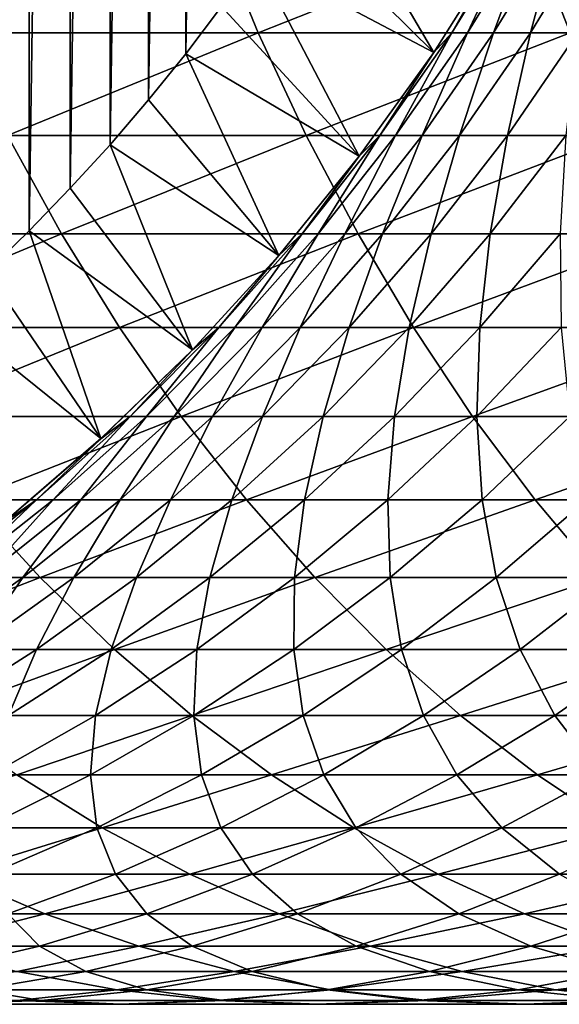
# Model space of a CAD drawing. Header units: metres. Extents: x -410 to 15, y -15 to 15.
# Tile 13 of 256: x -393.47 to -390.9, y -10.25 to -5.57. Entities that reach past the tile are written whole.
import ezdxf

# ---------------------------------------------------------------- set-up
doc = ezdxf.new("R2010")
doc.units = ezdxf.units.M
doc.layers.add('solid_508382', color=7, linetype='CONTINUOUS')

msp = doc.modelspace()

# ---------------------------------------------------------------- linework, layer by layer
at = {"layer": 'solid_508382'}
for points in [[(-393.628998, 6.774351, 95.374649), (-393.426971, 6.578511, 95.374649), (-393.623138, -6.768831, 95.374649)], [(-393.426971, 6.578511, 95.374649), (-393.421783, -6.573333, 95.374649), (-393.623138, -6.768831, 95.374649)], [(-393.426971, 6.578511, 95.374649), (-393.23111, 6.376801, 95.374649), (-393.421783, -6.573333, 95.374649)], [(-393.23111, 6.376801, 95.374649), (-393.22641, -6.371799, 95.374649), (-393.421783, -6.573333, 95.374649)], [(-393.23111, 6.376801, 95.374649), (-393.041351, 6.169188, 95.374649), (-393.22641, -6.371799, 95.374649)], [(-393.041351, 6.169188, 95.374649), (-393.037048, -6.164317, 95.374649), (-393.22641, -6.371799, 95.374649)], [(-393.041351, 6.169188, 95.374649), (-392.85788, 5.955812, 95.374649), (-393.037048, -6.164317, 95.374649)], [(-392.85788, 5.955812, 95.374649), (-392.854034, -5.951176, 95.374649), (-393.037048, -6.164317, 95.374649)], [(-392.85788, 5.955812, 95.374649), (-392.680664, 5.736642, 95.374649), (-392.854034, -5.951176, 95.374649)], [(-392.680664, 5.736642, 95.374649), (-392.677307, -5.732312, 95.374649), (-392.854034, -5.951176, 95.374649)], [(-392.680664, 5.736642, 95.374649), (-392.510101, 5.512059, 95.374649), (-392.677307, -5.732312, 95.374649)], [(-392.510101, 5.512059, 95.374649), (-392.507263, -5.508214, 95.374649), (-392.677307, -5.732312, 95.374649)], [(-391.498718, -5.726307, 96.32515), (-392.187531, -5.044495, 95.374649), (-392.038361, -4.805609, 95.374649)], [(-391.498718, -5.726307, 96.32515), (-392.038361, -4.805609, 95.374649), (-391.174622, -5.212965, 96.32515)], [(-391.498718, -5.726307, 96.32515), (-392.343903, -5.27879, 95.374649), (-392.187531, -5.044495, 95.374649)], [(-393.979462, -5.125, 148.507736), (-393.761841, -5.632467, 148.282745), (-392.54068, -5.125, 149.844406)], [(-393.761841, -5.632467, 148.282745), (-392.332275, -5.632467, 149.61084), (-392.54068, -5.125, 149.844406)], [(-392.54068, -5.125, 149.844406), (-392.332275, -5.632467, 149.61084), (-391.049347, -5.125, 151.122177)], [(-392.332275, -5.632467, 149.61084), (-390.850494, -5.632467, 150.880447), (-391.049347, -5.125, 151.122177)], [(-391.412811, -5.632467, 114.588326), (-391.100037, -5.125, 114.576241), (-391.338715, -5.632467, 115.849258)], [(-391.174316, -5.212444, 113.374649), (-391.100037, -5.125, 114.576241), (-391.412811, -5.632467, 114.588326)], [(-391.338715, -5.632467, 115.849258), (-391.026672, -5.125, 115.824615), (-391.213989, -5.632467, 117.106194)], [(-391.100037, -5.125, 114.576241), (-391.026672, -5.125, 115.824615), (-391.338715, -5.632467, 115.849258)], [(-391.213989, -5.632467, 117.106194), (-390.903198, -5.125, 117.069038), (-391.038879, -5.632467, 118.357109)], [(-391.026672, -5.125, 115.824615), (-390.903198, -5.125, 117.069038), (-391.213989, -5.632467, 117.106194)], [(-391.049347, -5.125, 151.122177), (-390.850494, -5.632467, 150.880447), (-389.507874, -5.125, 152.33902)], [(-391.038879, -5.632467, 118.357109), (-390.729828, -5.125, 118.307495), (-390.81369, -5.632467, 119.599976)], [(-390.903198, -5.125, 117.069038), (-390.729828, -5.125, 118.307495), (-391.038879, -5.632467, 118.357109)], [(-391.498718, -5.726307, 96.32515), (-391.174622, -5.212965, 96.32515), (-391.498596, -5.72613, 113.374649)], [(-391.498596, -5.72613, 113.374649), (-391.174316, -5.212444, 113.374649), (-391.412811, -5.632467, 114.588326)], [(-391.174622, -5.212965, 96.32515), (-391.174316, -5.212444, 113.374649), (-391.498596, -5.72613, 113.374649)], [(-391.85257, -6.219464, 96.32515), (-392.507263, -5.508214, 95.374649), (-392.343903, -5.27879, 95.374649)], [(-391.85257, -6.219464, 96.32515), (-392.343903, -5.27879, 95.374649), (-391.498718, -5.726307, 96.32515)], [(-391.85257, -6.219464, 96.32515), (-392.677307, -5.732312, 95.374649), (-392.507263, -5.508214, 95.374649)], [(-393.761841, -5.632467, 148.282745), (-393.524109, -6.120875, 148.036926), (-392.332275, -5.632467, 149.61084)], [(-393.524109, -6.120875, 148.036926), (-392.104584, -6.120875, 149.355667), (-392.332275, -5.632467, 149.61084)], [(-392.332275, -5.632467, 149.61084), (-392.104584, -6.120875, 149.355667), (-390.850494, -5.632467, 150.880447)], [(-392.104584, -6.120875, 149.355667), (-390.63324, -6.120875, 150.616318), (-390.850494, -5.632467, 150.880447)], [(-391.754547, -6.120875, 114.601524), (-391.412811, -5.632467, 114.588326), (-391.679626, -6.120875, 115.876175)], [(-391.498596, -5.72613, 113.374649), (-391.412811, -5.632467, 114.588326), (-391.754547, -6.120875, 114.601524)], [(-391.679626, -6.120875, 115.876175), (-391.338715, -5.632467, 115.849258), (-391.553558, -6.120875, 117.14679)], [(-391.412811, -5.632467, 114.588326), (-391.338715, -5.632467, 115.849258), (-391.679626, -6.120875, 115.876175)], [(-391.553558, -6.120875, 117.14679), (-391.213989, -5.632467, 117.106194), (-391.376556, -6.120875, 118.411308)], [(-391.338715, -5.632467, 115.849258), (-391.213989, -5.632467, 117.106194), (-391.553558, -6.120875, 117.14679)], [(-391.376556, -6.120875, 118.411308), (-391.038879, -5.632467, 118.357109), (-391.148895, -6.120875, 119.667702)], [(-391.213989, -5.632467, 117.106194), (-391.038879, -5.632467, 118.357109), (-391.376556, -6.120875, 118.411308)], [(-391.148895, -6.120875, 119.667702), (-390.81369, -5.632467, 119.599976), (-390.870941, -6.120875, 120.913933)], [(-391.038879, -5.632467, 118.357109), (-390.81369, -5.632467, 119.599976), (-391.148895, -6.120875, 119.667702)], [(-392.234955, -6.690789, 96.32515), (-392.854034, -5.951176, 95.374649), (-392.677307, -5.732312, 95.374649)], [(-392.234955, -6.690789, 96.32515), (-392.677307, -5.732312, 95.374649), (-391.85257, -6.219464, 96.32515)], [(-391.852753, -6.219701, 113.374649), (-391.498596, -5.72613, 113.374649), (-391.754547, -6.120875, 114.601524)], [(-391.498718, -5.726307, 96.32515), (-391.498596, -5.72613, 113.374649), (-391.852753, -6.219701, 113.374649)], [(-391.85257, -6.219464, 96.32515), (-391.498718, -5.726307, 96.32515), (-391.852753, -6.219701, 113.374649)], [(-392.234955, -6.690789, 96.32515), (-393.037048, -6.164317, 95.374649), (-392.854034, -5.951176, 95.374649)], [(-394.621918, -6.588573, 146.406937), (-393.266998, -6.588573, 147.771103), (-393.524109, -6.120875, 148.036926)], [(-393.524109, -6.120875, 148.036926), (-393.266998, -6.588573, 147.771103), (-392.104584, -6.120875, 149.355667)], [(-393.266998, -6.588573, 147.771103), (-391.858368, -6.588573, 149.079727), (-392.104584, -6.120875, 149.355667)], [(-392.124084, -6.588573, 114.615807), (-391.754547, -6.120875, 114.601524), (-392.048279, -6.588573, 115.905289)], [(-391.852753, -6.219701, 113.374649), (-391.754547, -6.120875, 114.601524), (-392.124084, -6.588573, 114.615807)], [(-392.104584, -6.120875, 149.355667), (-391.858368, -6.588573, 149.079727), (-390.63324, -6.120875, 150.616318)], [(-392.048279, -6.588573, 115.905289), (-391.679626, -6.120875, 115.876175), (-391.920746, -6.588573, 117.190681)], [(-391.754547, -6.120875, 114.601524), (-391.679626, -6.120875, 115.876175), (-392.048279, -6.588573, 115.905289)], [(-391.920746, -6.588573, 117.190681), (-391.553558, -6.120875, 117.14679), (-391.741699, -6.588573, 118.469925)], [(-391.679626, -6.120875, 115.876175), (-391.553558, -6.120875, 117.14679), (-391.920746, -6.588573, 117.190681)], [(-391.858368, -6.588573, 149.079727), (-390.398315, -6.588573, 150.330719), (-390.63324, -6.120875, 150.616318)], [(-391.741699, -6.588573, 118.469925), (-391.376556, -6.120875, 118.411308), (-391.511383, -6.588573, 119.740936)], [(-391.553558, -6.120875, 117.14679), (-391.376556, -6.120875, 118.411308), (-391.741699, -6.588573, 118.469925)], [(-391.511383, -6.588573, 119.740936), (-391.148895, -6.120875, 119.667702), (-391.230194, -6.588573, 121.001663)], [(-391.376556, -6.120875, 118.411308), (-391.148895, -6.120875, 119.667702), (-391.511383, -6.588573, 119.740936)], [(-391.230194, -6.588573, 121.001663), (-390.870941, -6.120875, 120.913933), (-390.89859, -6.588573, 122.250084)], [(-391.148895, -6.120875, 119.667702), (-390.870941, -6.120875, 120.913933), (-391.230194, -6.588573, 121.001663)], [(-392.644623, -7.138695, 96.32515), (-393.22641, -6.371799, 95.374649), (-393.037048, -6.164317, 95.374649)], [(-392.644623, -7.138695, 96.32515), (-393.037048, -6.164317, 95.374649), (-392.234955, -6.690789, 96.32515)], [(-392.235504, -6.691427, 113.374649), (-391.852753, -6.219701, 113.374649), (-392.124084, -6.588573, 114.615807)], [(-392.234955, -6.690789, 96.32515), (-391.852753, -6.219701, 113.374649), (-392.235504, -6.691427, 113.374649)], [(-392.234955, -6.690789, 96.32515), (-391.85257, -6.219464, 96.32515), (-391.852753, -6.219701, 113.374649)], [(-392.644623, -7.138695, 96.32515), (-393.421783, -6.573333, 95.374649), (-393.22641, -6.371799, 95.374649)], [(-394.621918, -6.588573, 146.406937), (-394.335144, -7.033977, 146.133316), (-393.266998, -6.588573, 147.771103)], [(-394.335144, -7.033977, 146.133316), (-392.991455, -7.033977, 147.486176), (-393.266998, -6.588573, 147.771103)], [(-393.080139, -7.561613, 96.32515), (-393.623138, -6.768831, 95.374649), (-393.421783, -6.573333, 95.374649)], [(-393.080139, -7.561613, 96.32515), (-393.421783, -6.573333, 95.374649), (-392.644623, -7.138695, 96.32515)], [(-393.266998, -6.588573, 147.771103), (-392.991455, -7.033977, 147.486176), (-391.858368, -6.588573, 149.079727)], [(-392.991455, -7.033977, 147.486176), (-391.594482, -7.033977, 148.783981), (-391.858368, -6.588573, 149.079727)], [(-392.520142, -7.033977, 114.631104), (-392.124084, -6.588573, 114.615807), (-392.44342, -7.033977, 115.936493)], [(-392.235504, -6.691427, 113.374649), (-392.124084, -6.588573, 114.615807), (-392.520142, -7.033977, 114.631104)], [(-392.44342, -7.033977, 115.936493), (-392.048279, -6.588573, 115.905289), (-392.314331, -7.033977, 117.237732)], [(-392.124084, -6.588573, 114.615807), (-392.048279, -6.588573, 115.905289), (-392.44342, -7.033977, 115.936493)], [(-392.314331, -7.033977, 117.237732), (-391.920746, -6.588573, 117.190681), (-392.133057, -7.033977, 118.532745)], [(-392.048279, -6.588573, 115.905289), (-391.920746, -6.588573, 117.190681), (-392.314331, -7.033977, 117.237732)], [(-392.133057, -7.033977, 118.532745), (-391.741699, -6.588573, 118.469925), (-391.899902, -7.033977, 119.819427)], [(-391.920746, -6.588573, 117.190681), (-391.741699, -6.588573, 118.469925), (-392.133057, -7.033977, 118.532745)], [(-391.899902, -7.033977, 119.819427), (-391.511383, -6.588573, 119.740936), (-391.615265, -7.033977, 121.095703)], [(-391.741699, -6.588573, 118.469925), (-391.511383, -6.588573, 119.740936), (-391.899902, -7.033977, 119.819427)], [(-391.858368, -6.588573, 149.079727), (-391.594482, -7.033977, 148.783981), (-390.398315, -6.588573, 150.330719)], [(-391.615265, -7.033977, 121.095703), (-391.230194, -6.588573, 121.001663), (-391.279572, -7.033977, 122.35952)], [(-391.511383, -6.588573, 119.740936), (-391.230194, -6.588573, 121.001663), (-391.615265, -7.033977, 121.095703)], [(-391.594482, -7.033977, 148.783981), (-390.146515, -7.033977, 150.024597), (-390.398315, -6.588573, 150.330719)], [(-391.279572, -7.033977, 122.35952), (-390.89859, -6.588573, 122.250084), (-390.893372, -7.033977, 123.608826)], [(-391.230194, -6.588573, 121.001663), (-390.89859, -6.588573, 122.250084), (-391.279572, -7.033977, 122.35952)], [(-392.645538, -7.139648, 113.374649), (-392.235504, -6.691427, 113.374649), (-392.520142, -7.033977, 114.631104)], [(-392.644623, -7.138695, 96.32515), (-392.235504, -6.691427, 113.374649), (-392.645538, -7.139648, 113.374649)], [(-392.644623, -7.138695, 96.32515), (-392.234955, -6.690789, 96.32515), (-392.235504, -6.691427, 113.374649)], [(-393.080139, -7.561613, 96.32515), (-393.830292, -6.958184, 95.374649), (-393.623138, -6.768831, 95.374649)], [(-393.539948, -7.958034, 96.32515), (-393.830292, -6.958184, 95.374649), (-393.080139, -7.561613, 96.32515)], [(-394.335144, -7.033977, 146.133316), (-394.03009, -7.45558, 145.842285), (-392.991455, -7.033977, 147.486176)], [(-394.03009, -7.45558, 145.842285), (-392.698334, -7.45558, 147.183121), (-392.991455, -7.033977, 147.486176)], [(-392.991455, -7.033977, 147.486176), (-392.698334, -7.45558, 147.183121), (-391.594482, -7.033977, 148.783981)], [(-392.941437, -7.45558, 114.647385), (-392.520142, -7.033977, 114.631104), (-392.863739, -7.45558, 115.969681)], [(-392.645538, -7.139648, 113.374649), (-392.520142, -7.033977, 114.631104), (-392.941437, -7.45558, 114.647385)], [(-392.863739, -7.45558, 115.969681), (-392.44342, -7.033977, 115.936493), (-392.732941, -7.45558, 117.287781)], [(-392.520142, -7.033977, 114.631104), (-392.44342, -7.033977, 115.936493), (-392.863739, -7.45558, 115.969681)], [(-392.732941, -7.45558, 117.287781), (-392.314331, -7.033977, 117.237732), (-392.549316, -7.45558, 118.599564)], [(-392.44342, -7.033977, 115.936493), (-392.314331, -7.033977, 117.237732), (-392.732941, -7.45558, 117.287781)], [(-392.698334, -7.45558, 147.183121), (-391.313782, -7.45558, 148.469391), (-391.594482, -7.033977, 148.783981)], [(-392.549316, -7.45558, 118.599564), (-392.133057, -7.033977, 118.532745), (-392.313171, -7.45558, 119.902916)], [(-392.314331, -7.033977, 117.237732), (-392.133057, -7.033977, 118.532745), (-392.549316, -7.45558, 118.599564)], [(-392.313171, -7.45558, 119.902916), (-391.899902, -7.033977, 119.819427), (-392.024811, -7.45558, 121.195732)], [(-392.133057, -7.033977, 118.532745), (-391.899902, -7.033977, 119.819427), (-392.313171, -7.45558, 119.902916)], [(-392.024811, -7.45558, 121.195732), (-391.615265, -7.033977, 121.095703), (-391.684784, -7.45558, 122.475914)], [(-391.899902, -7.033977, 119.819427), (-391.615265, -7.033977, 121.095703), (-392.024811, -7.45558, 121.195732)], [(-391.684784, -7.45558, 122.475914), (-391.279572, -7.033977, 122.35952), (-391.293579, -7.45558, 123.741402)], [(-391.615265, -7.033977, 121.095703), (-391.279572, -7.033977, 122.35952), (-391.684784, -7.45558, 122.475914)], [(-391.594482, -7.033977, 148.783981), (-391.313782, -7.45558, 148.469391), (-390.146515, -7.033977, 150.024597)], [(-391.313782, -7.45558, 148.469391), (-389.878693, -7.45558, 149.699005), (-390.146515, -7.033977, 150.024597)], [(-391.293579, -7.45558, 123.741402), (-390.893372, -7.033977, 123.608826), (-390.851868, -7.45558, 124.990158)], [(-391.279572, -7.033977, 122.35952), (-390.893372, -7.033977, 123.608826), (-391.293579, -7.45558, 123.741402)], [(-393.081421, -7.562791, 113.374649), (-392.645538, -7.139648, 113.374649), (-392.941437, -7.45558, 114.647385)], [(-393.080139, -7.561613, 96.32515), (-392.645538, -7.139648, 113.374649), (-393.081421, -7.562791, 113.374649)], [(-393.080139, -7.561613, 96.32515), (-392.644623, -7.138695, 96.32515), (-392.645538, -7.139648, 113.374649)], [(-394.03009, -7.45558, 145.842285), (-393.707825, -7.851955, 145.534821), (-392.698334, -7.45558, 147.183121)], [(-393.707825, -7.851955, 145.534821), (-392.388702, -7.851955, 146.862961), (-392.698334, -7.45558, 147.183121)], [(-393.386505, -7.851955, 114.664581), (-392.941437, -7.45558, 114.647385), (-393.307739, -7.851955, 116.004738)], [(-393.081421, -7.562791, 113.374649), (-392.941437, -7.45558, 114.647385), (-393.386505, -7.851955, 114.664581)], [(-393.307739, -7.851955, 116.004738), (-392.863739, -7.45558, 115.969681), (-393.175201, -7.851955, 117.340652)], [(-392.941437, -7.45558, 114.647385), (-392.863739, -7.45558, 115.969681), (-393.307739, -7.851955, 116.004738)], [(-393.175201, -7.851955, 117.340652), (-392.732941, -7.45558, 117.287781), (-392.989105, -7.851955, 118.670158)], [(-392.863739, -7.45558, 115.969681), (-392.732941, -7.45558, 117.287781), (-393.175201, -7.851955, 117.340652)], [(-392.989105, -7.851955, 118.670158), (-392.549316, -7.45558, 118.599564), (-392.749756, -7.851955, 119.991119)], [(-392.732941, -7.45558, 117.287781), (-392.549316, -7.45558, 118.599564), (-392.989105, -7.851955, 118.670158)], [(-392.749756, -7.851955, 119.991119), (-392.313171, -7.45558, 119.902916), (-392.45752, -7.851955, 121.301399)], [(-392.549316, -7.45558, 118.599564), (-392.313171, -7.45558, 119.902916), (-392.749756, -7.851955, 119.991119)], [(-392.698334, -7.45558, 147.183121), (-392.388702, -7.851955, 146.862961), (-391.313782, -7.45558, 148.469391)], [(-392.45752, -7.851955, 121.301399), (-392.024811, -7.45558, 121.195732), (-392.112885, -7.851955, 122.598885)], [(-392.313171, -7.45558, 119.902916), (-392.024811, -7.45558, 121.195732), (-392.45752, -7.851955, 121.301399)], [(-392.388702, -7.851955, 146.862961), (-391.017273, -7.851955, 148.137054), (-391.313782, -7.45558, 148.469391)], [(-392.112885, -7.851955, 122.598885), (-391.684784, -7.45558, 122.475914), (-391.7164, -7.851955, 123.88147)], [(-392.024811, -7.45558, 121.195732), (-391.684784, -7.45558, 122.475914), (-392.112885, -7.851955, 122.598885)], [(-391.7164, -7.851955, 123.88147), (-391.293579, -7.45558, 123.741402), (-391.268707, -7.851955, 125.147095)], [(-391.684784, -7.45558, 122.475914), (-391.293579, -7.45558, 123.741402), (-391.7164, -7.851955, 123.88147)], [(-391.313782, -7.45558, 148.469391), (-391.017273, -7.851955, 148.137054), (-389.878693, -7.45558, 149.699005)], [(-391.293579, -7.45558, 123.741402), (-390.851868, -7.45558, 124.990158), (-391.268707, -7.851955, 125.147095)], [(-391.268707, -7.851955, 125.147095), (-390.851868, -7.45558, 124.990158), (-390.770569, -7.851955, 126.393715)], [(-391.017273, -7.851955, 148.137054), (-389.595764, -7.851955, 149.355011), (-389.878693, -7.45558, 149.699005)], [(-393.541595, -7.95937, 113.374649), (-393.081421, -7.562791, 113.374649), (-393.386505, -7.851955, 114.664581)], [(-393.539948, -7.958034, 96.32515), (-393.081421, -7.562791, 113.374649), (-393.541595, -7.95937, 113.374649)], [(-393.539948, -7.958034, 96.32515), (-393.080139, -7.561613, 96.32515), (-393.081421, -7.562791, 113.374649)], [(-394.62149, -8.221763, 143.845749), (-393.369446, -8.221763, 145.211975), (-393.707825, -7.851955, 145.534821)], [(-393.853851, -8.221763, 114.68264), (-393.386505, -7.851955, 114.664581), (-393.773987, -8.221763, 116.041557)], [(-393.541595, -7.95937, 113.374649), (-393.386505, -7.851955, 114.664581), (-393.853851, -8.221763, 114.68264)], [(-393.773987, -8.221763, 116.041557), (-393.307739, -7.851955, 116.004738), (-393.639587, -8.221763, 117.396164)], [(-393.386505, -7.851955, 114.664581), (-393.307739, -7.851955, 116.004738), (-393.773987, -8.221763, 116.041557)], [(-393.707825, -7.851955, 145.534821), (-393.369446, -8.221763, 145.211975), (-392.388702, -7.851955, 146.862961)], [(-393.639587, -8.221763, 117.396164), (-393.175201, -7.851955, 117.340652), (-393.450897, -8.221763, 118.744286)], [(-393.307739, -7.851955, 116.004738), (-393.175201, -7.851955, 117.340652), (-393.639587, -8.221763, 117.396164)], [(-393.450897, -8.221763, 118.744286), (-392.989105, -7.851955, 118.670158), (-393.208191, -8.221763, 120.08374)], [(-393.175201, -7.851955, 117.340652), (-392.989105, -7.851955, 118.670158), (-393.450897, -8.221763, 118.744286)], [(-393.369446, -8.221763, 145.211975), (-392.063538, -8.221763, 146.526779), (-392.388702, -7.851955, 146.862961)], [(-393.208191, -8.221763, 120.08374), (-392.749756, -7.851955, 119.991119), (-392.911865, -8.221763, 121.412361)], [(-392.989105, -7.851955, 118.670158), (-392.749756, -7.851955, 119.991119), (-393.208191, -8.221763, 120.08374)], [(-392.911865, -8.221763, 121.412361), (-392.45752, -7.851955, 121.301399), (-392.562408, -8.221763, 122.728004)], [(-392.749756, -7.851955, 119.991119), (-392.45752, -7.851955, 121.301399), (-392.911865, -8.221763, 121.412361)], [(-392.562408, -8.221763, 122.728004), (-392.112885, -7.851955, 122.598885), (-392.16037, -8.221763, 124.028549)], [(-392.45752, -7.851955, 121.301399), (-392.112885, -7.851955, 122.598885), (-392.562408, -8.221763, 122.728004)], [(-392.388702, -7.851955, 146.862961), (-392.063538, -8.221763, 146.526779), (-391.017273, -7.851955, 148.137054)], [(-392.16037, -8.221763, 124.028549), (-391.7164, -7.851955, 123.88147), (-391.706421, -8.221763, 125.31189)], [(-392.112885, -7.851955, 122.598885), (-391.7164, -7.851955, 123.88147), (-392.16037, -8.221763, 124.028549)], [(-392.063538, -8.221763, 146.526779), (-390.705872, -8.221763, 147.788071), (-391.017273, -7.851955, 148.137054)], [(-391.7164, -7.851955, 123.88147), (-391.268707, -7.851955, 125.147095), (-391.706421, -8.221763, 125.31189)], [(-391.706421, -8.221763, 125.31189), (-391.268707, -7.851955, 125.147095), (-391.201294, -8.221763, 126.575958)], [(-391.268707, -7.851955, 125.147095), (-390.770569, -7.851955, 126.393715), (-391.201294, -8.221763, 126.575958)], [(-391.201294, -8.221763, 126.575958), (-390.770569, -7.851955, 126.393715), (-390.645782, -8.221763, 127.818718)], [(-391.017273, -7.851955, 148.137054), (-390.705872, -8.221763, 147.788071), (-389.595764, -7.851955, 149.355011)], [(-394.62149, -8.221763, 143.845749), (-394.254852, -8.56375, 143.523071), (-393.369446, -8.221763, 145.211975)], [(-394.254852, -8.56375, 143.523071), (-393.016083, -8.56375, 144.874817), (-393.369446, -8.221763, 145.211975)], [(-393.933136, -8.56375, 118.821701), (-393.450897, -8.221763, 118.744286), (-393.68692, -8.56375, 120.180458)], [(-393.639587, -8.221763, 117.396164), (-393.450897, -8.221763, 118.744286), (-393.933136, -8.56375, 118.821701)], [(-393.68692, -8.56375, 120.180458), (-393.208191, -8.221763, 120.08374), (-393.386322, -8.56375, 121.528236)], [(-393.450897, -8.221763, 118.744286), (-393.208191, -8.221763, 120.08374), (-393.68692, -8.56375, 120.180458)], [(-393.386322, -8.56375, 121.528236), (-392.911865, -8.221763, 121.412361), (-393.03183, -8.56375, 122.862846)], [(-393.208191, -8.221763, 120.08374), (-392.911865, -8.221763, 121.412361), (-393.386322, -8.56375, 121.528236)], [(-393.369446, -8.221763, 145.211975), (-393.016083, -8.56375, 144.874817), (-392.063538, -8.221763, 146.526779)], [(-393.03183, -8.56375, 122.862846), (-392.562408, -8.221763, 122.728004), (-392.623993, -8.56375, 124.182137)], [(-392.911865, -8.221763, 121.412361), (-392.562408, -8.221763, 122.728004), (-393.03183, -8.56375, 122.862846)], [(-393.016083, -8.56375, 144.874817), (-391.723999, -8.56375, 146.175705), (-392.063538, -8.221763, 146.526779)], [(-392.623993, -8.56375, 124.182137), (-392.16037, -8.221763, 124.028549), (-392.163513, -8.56375, 125.483978)], [(-392.562408, -8.221763, 122.728004), (-392.16037, -8.221763, 124.028549), (-392.623993, -8.56375, 124.182137)], [(-392.163513, -8.56375, 125.483978), (-391.706421, -8.221763, 125.31189), (-391.651093, -8.56375, 126.766273)], [(-392.16037, -8.221763, 124.028549), (-391.706421, -8.221763, 125.31189), (-392.163513, -8.56375, 125.483978)], [(-392.063538, -8.221763, 146.526779), (-391.723999, -8.56375, 146.175705), (-390.705872, -8.221763, 147.788071)], [(-391.723999, -8.56375, 146.175705), (-390.380707, -8.56375, 147.423645), (-390.705872, -8.221763, 147.788071)], [(-391.706421, -8.221763, 125.31189), (-391.201294, -8.221763, 126.575958), (-391.651093, -8.56375, 126.766273)], [(-391.651093, -8.56375, 126.766273), (-391.201294, -8.221763, 126.575958), (-391.087585, -8.56375, 128.026947)], [(-391.201294, -8.221763, 126.575958), (-390.645782, -8.221763, 127.818718), (-391.087585, -8.56375, 128.026947)], [(-391.087585, -8.56375, 128.026947), (-390.645782, -8.221763, 127.818718), (-390.473877, -8.56375, 129.263962)], [(-394.254852, -8.56375, 143.523071), (-393.873901, -8.87676, 143.187805), (-393.016083, -8.56375, 144.874817)], [(-393.879303, -8.87676, 121.648628), (-393.386322, -8.56375, 121.528236), (-393.519562, -8.87676, 123.002945)], [(-393.68692, -8.56375, 120.180458), (-393.386322, -8.56375, 121.528236), (-393.879303, -8.87676, 121.648628)], [(-393.873901, -8.87676, 143.187805), (-392.648926, -8.87676, 144.524506), (-393.016083, -8.56375, 144.874817)], [(-393.519562, -8.87676, 123.002945), (-393.03183, -8.56375, 122.862846), (-393.105713, -8.87676, 124.341721)], [(-393.386322, -8.56375, 121.528236), (-393.03183, -8.56375, 122.862846), (-393.519562, -8.87676, 123.002945)], [(-393.105713, -8.87676, 124.341721), (-392.623993, -8.56375, 124.182137), (-392.638428, -8.87676, 125.662788)], [(-393.03183, -8.56375, 122.862846), (-392.623993, -8.56375, 124.182137), (-393.105713, -8.87676, 124.341721)], [(-393.016083, -8.56375, 144.874817), (-392.648926, -8.87676, 144.524506), (-391.723999, -8.56375, 146.175705)], [(-392.648926, -8.87676, 144.524506), (-391.371216, -8.87676, 145.810944), (-391.723999, -8.56375, 146.175705)], [(-392.638428, -8.87676, 125.662788), (-392.163513, -8.56375, 125.483978), (-392.118439, -8.87676, 126.964012)], [(-392.623993, -8.56375, 124.182137), (-392.163513, -8.56375, 125.483978), (-392.638428, -8.87676, 125.662788)], [(-392.163513, -8.56375, 125.483978), (-391.651093, -8.56375, 126.766273), (-392.118439, -8.87676, 126.964012)], [(-392.118439, -8.87676, 126.964012), (-391.651093, -8.56375, 126.766273), (-391.5466, -8.87676, 128.243301)], [(-391.723999, -8.56375, 146.175705), (-391.371216, -8.87676, 145.810944), (-390.380707, -8.56375, 147.423645)], [(-391.651093, -8.56375, 126.766273), (-391.087585, -8.56375, 128.026947), (-391.5466, -8.87676, 128.243301)], [(-391.5466, -8.87676, 128.243301), (-391.087585, -8.56375, 128.026947), (-390.923859, -8.87676, 129.498581)], [(-391.371216, -8.87676, 145.810944), (-390.042847, -8.87676, 147.044998), (-390.380707, -8.56375, 147.423645)], [(-391.087585, -8.56375, 128.026947), (-390.473877, -8.56375, 129.263962), (-390.923859, -8.87676, 129.498581)], [(-390.923859, -8.87676, 129.498581), (-390.473877, -8.56375, 129.263962), (-390.25116, -8.87676, 130.727844)], [(-393.873901, -8.87676, 143.187805), (-393.47995, -9.159735, 142.841064), (-392.648926, -8.87676, 144.524506)], [(-393.603912, -9.159735, 124.506752), (-393.105713, -8.87676, 124.341721), (-393.129578, -9.159735, 125.847702)], [(-393.519562, -8.87676, 123.002945), (-393.105713, -8.87676, 124.341721), (-393.603912, -9.159735, 124.506752)], [(-393.47995, -9.159735, 142.841064), (-392.269196, -9.159735, 144.162231), (-392.648926, -8.87676, 144.524506)], [(-393.129578, -9.159735, 125.847702), (-392.638428, -8.87676, 125.662788), (-392.601776, -9.159735, 127.16851)], [(-393.105713, -8.87676, 124.341721), (-392.638428, -8.87676, 125.662788), (-393.129578, -9.159735, 125.847702)], [(-392.648926, -8.87676, 144.524506), (-392.269196, -9.159735, 144.162231), (-391.371216, -8.87676, 145.810944)], [(-392.638428, -8.87676, 125.662788), (-392.118439, -8.87676, 126.964012), (-392.601776, -9.159735, 127.16851)], [(-392.601776, -9.159735, 127.16851), (-392.118439, -8.87676, 126.964012), (-392.021332, -9.159735, 128.467056)], [(-392.269196, -9.159735, 144.162231), (-391.006348, -9.159735, 145.433701), (-391.371216, -8.87676, 145.810944)], [(-392.118439, -8.87676, 126.964012), (-391.5466, -8.87676, 128.243301), (-392.021332, -9.159735, 128.467056)], [(-392.021332, -9.159735, 128.467056), (-391.5466, -8.87676, 128.243301), (-391.389191, -9.159735, 129.741226)], [(-391.5466, -8.87676, 128.243301), (-390.923859, -8.87676, 129.498581), (-391.389191, -9.159735, 129.741226)], [(-391.389191, -9.159735, 129.741226), (-390.923859, -8.87676, 129.498581), (-390.70639, -9.159735, 130.988983)], [(-391.371216, -8.87676, 145.810944), (-391.006348, -9.159735, 145.433701), (-390.042847, -8.87676, 147.044998)], [(-391.006348, -9.159735, 145.433701), (-389.693451, -9.159735, 146.653412), (-390.042847, -8.87676, 147.044998)], [(-390.923859, -8.87676, 129.498581), (-390.25116, -8.87676, 130.727844), (-390.70639, -9.159735, 130.988983)], [(-394.21698, -9.411716, 141.131897), (-393.07431, -9.411716, 142.484055), (-393.47995, -9.159735, 142.841064)], [(-393.635315, -9.411716, 126.038101), (-393.129578, -9.159735, 125.847702), (-393.099426, -9.411716, 127.379074)], [(-393.603912, -9.159735, 124.506752), (-393.129578, -9.159735, 125.847702), (-393.635315, -9.411716, 126.038101)], [(-393.47995, -9.159735, 142.841064), (-393.07431, -9.411716, 142.484055), (-392.269196, -9.159735, 144.162231)], [(-393.129578, -9.159735, 125.847702), (-392.601776, -9.159735, 127.16851), (-393.099426, -9.411716, 127.379074)], [(-393.099426, -9.411716, 127.379074), (-392.601776, -9.159735, 127.16851), (-392.510132, -9.411716, 128.697433)], [(-393.07431, -9.411716, 142.484055), (-391.878235, -9.411716, 143.789215), (-392.269196, -9.159735, 144.162231)], [(-392.601776, -9.159735, 127.16851), (-392.021332, -9.159735, 128.467056), (-392.510132, -9.411716, 128.697433)], [(-392.510132, -9.411716, 128.697433), (-392.021332, -9.159735, 128.467056), (-391.868347, -9.411716, 129.991058)], [(-392.269196, -9.159735, 144.162231), (-391.878235, -9.411716, 143.789215), (-391.006348, -9.159735, 145.433701)], [(-392.021332, -9.159735, 128.467056), (-391.389191, -9.159735, 129.741226), (-391.868347, -9.411716, 129.991058)], [(-391.878235, -9.411716, 143.789215), (-390.630676, -9.411716, 145.045273), (-391.006348, -9.159735, 145.433701)], [(-391.868347, -9.411716, 129.991058), (-391.389191, -9.159735, 129.741226), (-391.17511, -9.411716, 131.257858)], [(-391.389191, -9.159735, 129.741226), (-390.70639, -9.159735, 130.988983), (-391.17511, -9.411716, 131.257858)], [(-391.17511, -9.411716, 131.257858), (-390.70639, -9.159735, 130.988983), (-390.431549, -9.411716, 132.495789)], [(-391.006348, -9.159735, 145.433701), (-390.630676, -9.411716, 145.045273), (-389.693451, -9.159735, 146.653412)], [(-394.21698, -9.411716, 141.131897), (-393.786652, -9.631849, 140.782822), (-393.07431, -9.411716, 142.484055)], [(-393.786652, -9.631849, 140.782822), (-392.658356, -9.631849, 142.117966), (-393.07431, -9.411716, 142.484055)], [(-393.635315, -9.411716, 126.038101), (-393.099426, -9.411716, 127.379074), (-393.609741, -9.631849, 127.594986)], [(-393.609741, -9.631849, 127.594986), (-393.099426, -9.411716, 127.379074), (-393.011353, -9.631849, 128.93367)], [(-393.099426, -9.411716, 127.379074), (-392.510132, -9.411716, 128.697433), (-393.011353, -9.631849, 128.93367)], [(-393.07431, -9.411716, 142.484055), (-392.658356, -9.631849, 142.117966), (-391.878235, -9.411716, 143.789215)], [(-393.011353, -9.631849, 128.93367), (-392.510132, -9.411716, 128.697433), (-392.35968, -9.631849, 130.247238)], [(-392.658356, -9.631849, 142.117966), (-391.477325, -9.631849, 143.406708), (-391.878235, -9.411716, 143.789215)], [(-392.510132, -9.411716, 128.697433), (-391.868347, -9.411716, 129.991058), (-392.35968, -9.631849, 130.247238)], [(-392.35968, -9.631849, 130.247238), (-391.868347, -9.411716, 129.991058), (-391.655762, -9.631849, 131.533569)], [(-391.878235, -9.411716, 143.789215), (-391.477325, -9.631849, 143.406708), (-390.630676, -9.411716, 145.045273)], [(-391.868347, -9.411716, 129.991058), (-391.17511, -9.411716, 131.257858), (-391.655762, -9.631849, 131.533569)], [(-391.655762, -9.631849, 131.533569), (-391.17511, -9.411716, 131.257858), (-390.900726, -9.631849, 132.790588)], [(-391.477325, -9.631849, 143.406708), (-390.245453, -9.631849, 144.646973), (-390.630676, -9.411716, 145.045273)], [(-391.17511, -9.411716, 131.257858), (-390.431549, -9.411716, 132.495789), (-390.900726, -9.631849, 132.790588)], [(-394.406921, -9.819392, 139.064804), (-393.347137, -9.819392, 140.426254), (-393.786652, -9.631849, 140.782822)], [(-393.786652, -9.631849, 140.782822), (-393.347137, -9.819392, 140.426254), (-392.658356, -9.631849, 142.117966)], [(-393.609741, -9.631849, 127.594986), (-393.011353, -9.631849, 128.93367), (-393.523315, -9.819392, 129.174973)], [(-393.523315, -9.819392, 129.174973), (-393.011353, -9.631849, 128.93367), (-392.861542, -9.819392, 130.508911)], [(-393.347137, -9.819392, 140.426254), (-392.23349, -9.819392, 141.744034), (-392.658356, -9.631849, 142.117966)], [(-393.011353, -9.631849, 128.93367), (-392.35968, -9.631849, 130.247238), (-392.861542, -9.819392, 130.508911)], [(-392.861542, -9.819392, 130.508911), (-392.35968, -9.631849, 130.247238), (-392.146698, -9.819392, 131.815201)], [(-392.658356, -9.631849, 142.117966), (-392.23349, -9.819392, 141.744034), (-391.477325, -9.631849, 143.406708)], [(-392.35968, -9.631849, 130.247238), (-391.655762, -9.631849, 131.533569), (-392.146698, -9.819392, 131.815201)], [(-392.23349, -9.819392, 141.744034), (-391.06781, -9.819392, 143.016022), (-391.477325, -9.631849, 143.406708)], [(-392.146698, -9.819392, 131.815201), (-391.655762, -9.631849, 131.533569), (-391.379944, -9.819392, 133.091705)], [(-391.655762, -9.631849, 131.533569), (-390.900726, -9.631849, 132.790588), (-391.379944, -9.819392, 133.091705)], [(-391.477325, -9.631849, 143.406708), (-391.06781, -9.819392, 143.016022), (-390.245453, -9.631849, 144.646973)], [(-391.379944, -9.819392, 133.091705), (-390.900726, -9.631849, 132.790588), (-390.562531, -9.819392, 134.33638)], [(-391.06781, -9.819392, 143.016022), (-389.85199, -9.819392, 144.240143), (-390.245453, -9.631849, 144.646973)], [(-394.406921, -9.819392, 139.064804), (-393.945435, -9.97371, 138.720245), (-393.347137, -9.819392, 140.426254)], [(-394.044281, -9.97371, 129.420517), (-393.523315, -9.819392, 129.174973), (-393.372192, -9.97371, 130.775177)], [(-393.945435, -9.97371, 138.720245), (-392.899872, -9.97371, 140.063431), (-393.347137, -9.819392, 140.426254)], [(-393.523315, -9.819392, 129.174973), (-392.861542, -9.819392, 130.508911), (-393.372192, -9.97371, 130.775177)], [(-393.372192, -9.97371, 130.775177), (-392.861542, -9.819392, 130.508911), (-392.64624, -9.97371, 132.101761)], [(-393.347137, -9.819392, 140.426254), (-392.899872, -9.97371, 140.063431), (-392.23349, -9.819392, 141.744034)], [(-392.899872, -9.97371, 140.063431), (-391.801178, -9.97371, 141.363541), (-392.23349, -9.819392, 141.744034)], [(-392.861542, -9.819392, 130.508911), (-392.146698, -9.819392, 131.815201), (-392.64624, -9.97371, 132.101761)], [(-392.64624, -9.97371, 132.101761), (-392.146698, -9.819392, 131.815201), (-391.867584, -9.97371, 133.398102)], [(-392.23349, -9.819392, 141.744034), (-391.801178, -9.97371, 141.363541), (-391.06781, -9.819392, 143.016022)], [(-392.146698, -9.819392, 131.815201), (-391.379944, -9.819392, 133.091705), (-391.867584, -9.97371, 133.398102)], [(-391.867584, -9.97371, 133.398102), (-391.379944, -9.819392, 133.091705), (-391.037476, -9.97371, 134.662125)], [(-391.801178, -9.97371, 141.363541), (-390.651123, -9.97371, 142.618454), (-391.06781, -9.819392, 143.016022)], [(-391.379944, -9.819392, 133.091705), (-390.562531, -9.819392, 134.33638), (-391.037476, -9.97371, 134.662125)], [(-391.06781, -9.819392, 143.016022), (-390.651123, -9.97371, 142.618454), (-389.85199, -9.819392, 144.240143)], [(-391.037476, -9.97371, 134.662125), (-390.562531, -9.819392, 134.33638), (-390.157288, -9.97371, 135.891769)], [(-394.044281, -9.97371, 129.420517), (-393.372192, -9.97371, 130.775177), (-393.889954, -10.094279, 131.045151)], [(-393.945435, -9.97371, 138.720245), (-393.47757, -10.094279, 138.370895), (-392.899872, -9.97371, 140.063431)], [(-393.889954, -10.094279, 131.045151), (-393.372192, -9.97371, 130.775177), (-393.15274, -10.094279, 132.392303)], [(-393.47757, -10.094279, 138.370895), (-392.446381, -10.094279, 139.695572), (-392.899872, -9.97371, 140.063431)], [(-393.372192, -9.97371, 130.775177), (-392.64624, -9.97371, 132.101761), (-393.15274, -10.094279, 132.392303)], [(-393.15274, -10.094279, 132.392303), (-392.64624, -9.97371, 132.101761), (-392.36203, -10.094279, 133.708771)], [(-392.899872, -9.97371, 140.063431), (-392.446381, -10.094279, 139.695572), (-391.801178, -9.97371, 141.363541)], [(-392.64624, -9.97371, 132.101761), (-391.867584, -9.97371, 133.398102), (-392.36203, -10.094279, 133.708771)], [(-392.446381, -10.094279, 139.695572), (-391.362854, -10.094279, 140.977753), (-391.801178, -9.97371, 141.363541)], [(-392.36203, -10.094279, 133.708771), (-391.867584, -9.97371, 133.398102), (-391.519043, -10.094279, 134.992401)], [(-391.867584, -9.97371, 133.398102), (-391.037476, -9.97371, 134.662125), (-391.519043, -10.094279, 134.992401)], [(-391.801178, -9.97371, 141.363541), (-391.362854, -10.094279, 140.977753), (-390.651123, -9.97371, 142.618454)], [(-391.519043, -10.094279, 134.992401), (-391.037476, -9.97371, 134.662125), (-390.625153, -10.094279, 136.241119)], [(-391.362854, -10.094279, 140.977753), (-390.228668, -10.094279, 142.215378), (-390.651123, -9.97371, 142.618454)], [(-391.037476, -9.97371, 134.662125), (-390.157288, -9.97371, 135.891769), (-390.625153, -10.094279, 136.241119)], [(-393.96817, -10.180694, 136.67218), (-393.004852, -10.180694, 138.017944), (-393.47757, -10.094279, 138.370895)], [(-393.889954, -10.094279, 131.045151), (-393.15274, -10.094279, 132.392303), (-393.66449, -10.180694, 132.685852)], [(-393.66449, -10.180694, 132.685852), (-393.15274, -10.094279, 132.392303), (-392.861542, -10.180694, 134.022629)], [(-393.47757, -10.094279, 138.370895), (-393.004852, -10.180694, 138.017944), (-392.446381, -10.094279, 139.695572)], [(-393.15274, -10.094279, 132.392303), (-392.36203, -10.094279, 133.708771), (-392.861542, -10.180694, 134.022629)], [(-393.004852, -10.180694, 138.017944), (-391.988251, -10.180694, 139.323914), (-392.446381, -10.094279, 139.695572)], [(-392.861542, -10.180694, 134.022629), (-392.36203, -10.094279, 133.708771), (-392.005554, -10.180694, 135.32608)], [(-392.446381, -10.094279, 139.695572), (-391.988251, -10.180694, 139.323914), (-391.362854, -10.094279, 140.977753)], [(-392.36203, -10.094279, 133.708771), (-391.519043, -10.094279, 134.992401), (-392.005554, -10.180694, 135.32608)], [(-392.005554, -10.180694, 135.32608), (-391.519043, -10.094279, 134.992401), (-391.09787, -10.180694, 136.594086)], [(-391.988251, -10.180694, 139.323914), (-390.919983, -10.180694, 140.587997), (-391.362854, -10.094279, 140.977753)], [(-391.519043, -10.094279, 134.992401), (-390.625153, -10.094279, 136.241119), (-391.09787, -10.180694, 136.594086)], [(-391.362854, -10.094279, 140.977753), (-390.919983, -10.180694, 140.587997), (-390.228668, -10.094279, 142.215378)], [(-391.09787, -10.180694, 136.594086), (-390.625153, -10.094279, 136.241119), (-390.140015, -10.180694, 137.8246)], [(-390.919983, -10.180694, 140.587997), (-389.801819, -10.180694, 141.808136), (-390.228668, -10.094279, 142.215378)], [(-394.179688, -10.232658, 132.9814), (-393.66449, -10.180694, 132.685852), (-393.364471, -10.232658, 134.338638)], [(-393.96817, -10.180694, 136.67218), (-393.478363, -10.232658, 136.336227), (-393.004852, -10.180694, 138.017944)], [(-393.66449, -10.180694, 132.685852), (-392.861542, -10.180694, 134.022629), (-393.364471, -10.232658, 134.338638)], [(-393.478363, -10.232658, 136.336227), (-392.528931, -10.232658, 137.662582), (-393.004852, -10.180694, 138.017944)], [(-393.364471, -10.232658, 134.338638), (-392.861542, -10.180694, 134.022629), (-392.495361, -10.232658, 135.662033)], [(-393.004852, -10.180694, 138.017944), (-392.528931, -10.232658, 137.662582), (-391.988251, -10.180694, 139.323914)], [(-392.861542, -10.180694, 134.022629), (-392.005554, -10.180694, 135.32608), (-392.495361, -10.232658, 135.662033)], [(-392.528931, -10.232658, 137.662582), (-391.526978, -10.232658, 138.949722), (-391.988251, -10.180694, 139.323914)], [(-392.495361, -10.232658, 135.662033), (-392.005554, -10.180694, 135.32608), (-391.573822, -10.232658, 136.949448)], [(-392.005554, -10.180694, 135.32608), (-391.09787, -10.180694, 136.594086), (-391.573822, -10.232658, 136.949448)], [(-391.988251, -10.180694, 139.323914), (-391.526978, -10.232658, 138.949722), (-390.919983, -10.180694, 140.587997)], [(-391.573822, -10.232658, 136.949448), (-391.09787, -10.180694, 136.594086), (-390.601288, -10.232658, 138.198792)], [(-391.526978, -10.232658, 138.949722), (-390.474121, -10.232658, 140.195572), (-390.919983, -10.180694, 140.587997)], [(-391.09787, -10.180694, 136.594086), (-390.140015, -10.180694, 137.8246), (-390.601288, -10.232658, 138.198792)], [(-390.919983, -10.180694, 140.587997), (-390.474121, -10.232658, 140.195572), (-389.801819, -10.180694, 141.808136)], [(-394.179688, -10.232658, 132.9814), (-393.364471, -10.232658, 134.338638), (-393.86911, -10.25, 134.655716)], [(-393.86911, -10.25, 134.655716), (-392.986847, -10.25, 135.99913), (-393.478363, -10.232658, 136.336227)], [(-393.86911, -10.25, 134.655716), (-393.364471, -10.232658, 134.338638), (-392.986847, -10.25, 135.99913)], [(-393.478363, -10.232658, 136.336227), (-392.986847, -10.25, 135.99913), (-392.528931, -10.232658, 137.662582)], [(-393.364471, -10.232658, 134.338638), (-392.495361, -10.232658, 135.662033), (-392.986847, -10.25, 135.99913)], [(-392.986847, -10.25, 135.99913), (-392.051361, -10.25, 137.306015), (-392.528931, -10.232658, 137.662582)], [(-392.986847, -10.25, 135.99913), (-392.495361, -10.232658, 135.662033), (-392.051361, -10.25, 137.306015)], [(-392.528931, -10.232658, 137.662582), (-392.051361, -10.25, 137.306015), (-391.526978, -10.232658, 138.949722)], [(-392.495361, -10.232658, 135.662033), (-391.573822, -10.232658, 136.949448), (-392.051361, -10.25, 137.306015)], [(-392.051361, -10.25, 137.306015), (-391.064117, -10.25, 138.574249), (-391.526978, -10.232658, 138.949722)], [(-392.051361, -10.25, 137.306015), (-391.573822, -10.232658, 136.949448), (-391.064117, -10.25, 138.574249)], [(-391.573822, -10.232658, 136.949448), (-390.601288, -10.232658, 138.198792), (-391.064117, -10.25, 138.574249)], [(-391.526978, -10.232658, 138.949722), (-391.064117, -10.25, 138.574249), (-390.474121, -10.232658, 140.195572)], [(-391.064117, -10.25, 138.574249), (-390.026733, -10.25, 139.801819), (-390.474121, -10.232658, 140.195572)], [(-391.064117, -10.25, 138.574249), (-390.601288, -10.232658, 138.198792), (-390.026733, -10.25, 139.801819)]]:
    msp.add_3dface(points, dxfattribs=at)

doc.saveas('drawing.dxf')
